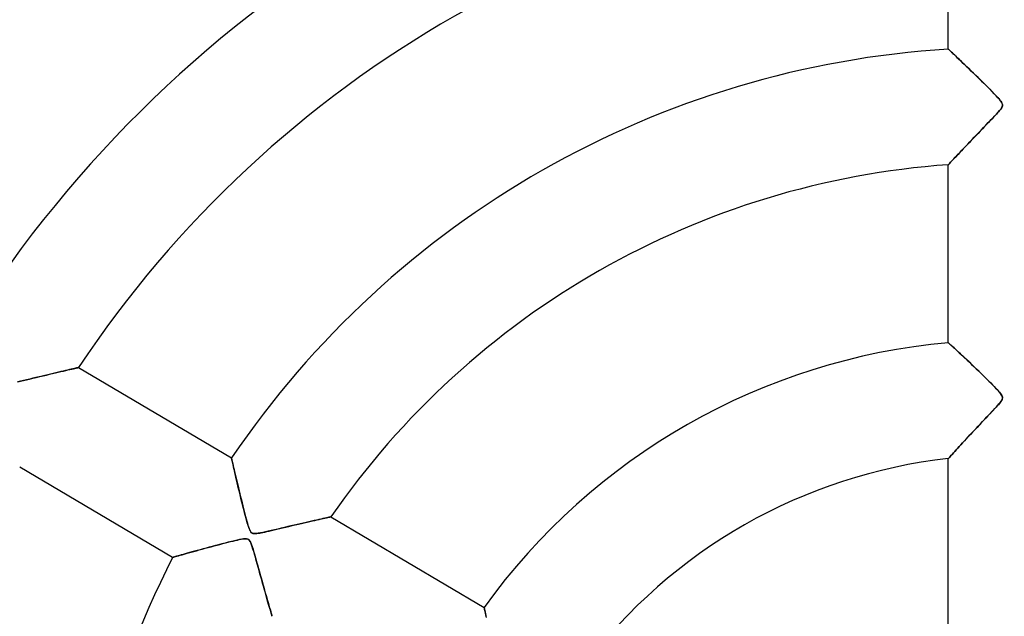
# Model space of a CAD drawing. Header units: millimetres. Extents: x -625 to 625, y -625 to 625.
# Tile 20 of 59: x -85 to 0, y 32 to 83. Entities that reach past the tile are written whole.
import ezdxf

# ---------------------------------------------------------------- set-up
doc = ezdxf.new("R2010")
doc.units = ezdxf.units.MM
doc.layers.add('HIDDEN', color=7, linetype='Continuous')
doc.layers.add('THICK', color=7, linetype='Continuous')

msp = doc.modelspace()

# ---------------------------------------------------------------- linework, layer by layer
at = {"layer": 'HIDDEN'}
for p, q in [((-5, 80.81), (-5, 96.18)), ((-5, 80.81), (-4.992, 80.803)), ((-4.992, 80.803), (-5, 80.81)), ((-4.992, 80.803), (-4.968, 80.78)), ((-4.97, 80.782), (-4.992, 80.803)), ((-4.932, 80.747), (-4.97, 80.782)), ((-4.968, 80.78), (-4.928, 80.743)), ((-4.881, 80.698), (-4.932, 80.747)), ((-4.928, 80.743), (-4.873, 80.691)), ((-4.815, 80.636), (-4.881, 80.698)), ((-4.873, 80.691), (-4.802, 80.624)), ((-4.737, 80.563), (-4.815, 80.636)), ((-4.802, 80.624), (-4.717, 80.544)), ((-4.648, 80.478), (-4.737, 80.563)), ((-4.717, 80.544), (-4.619, 80.451)), ((-4.548, 80.383), (-4.648, 80.478)), ((-4.619, 80.451), (-4.508, 80.345)), ((-4.438, 80.279), (-4.548, 80.383)), ((-4.508, 80.345), (-4.385, 80.229)), ((-4.317, 80.165), (-4.438, 80.279)), ((-4.385, 80.229), (-4.251, 80.101)), ((-4.187, 80.041), (-4.317, 80.165)), ((-4.251, 80.101), (-4.107, 79.964)), ((-4.046, 79.907), (-4.187, 80.041)), ((-4.107, 79.964), (-3.953, 79.818)), ((-3.896, 79.763), (-4.046, 79.907)), ((-3.953, 79.818), (-3.792, 79.663)), ((-3.737, 79.611), (-3.896, 79.763)), ((-3.792, 79.663), (-3.622, 79.501)), ((-3.568, 79.449), (-3.737, 79.611)), ((-3.622, 79.501), (-3.446, 79.331)), ((-3.391, 79.279), (-3.568, 79.449)), ((-3.446, 79.331), (-3.263, 79.156)), ((-3.208, 79.102), (-3.391, 79.279)), ((-3.263, 79.156), (-3.075, 78.974)), ((-3.019, 78.92), (-3.208, 79.102)), ((-3.075, 78.974), (-2.883, 78.787)), ((-2.826, 78.733), (-3.019, 78.92)), ((-2.883, 78.787), (-2.689, 78.6)), ((-2.63, 78.542), (-2.826, 78.733)), ((-2.689, 78.6), (-2.497, 78.412)), ((-2.431, 78.348), (-2.63, 78.542)), ((-2.497, 78.412), (-2.307, 78.226)), ((-2.229, 78.15), (-2.431, 78.348)), ((-2.307, 78.226), (-2.119, 78.042)), ((-2.026, 77.95), (-2.229, 78.15)), ((-2.119, 78.042), (-1.936, 77.861)), ((-1.821, 77.747), (-2.026, 77.95)), ((-1.936, 77.861), (-1.758, 77.685)), ((-1.616, 77.543), (-1.821, 77.747)), ((-1.758, 77.685), (-1.586, 77.513)), ((-1.41, 77.337), (-1.616, 77.543)), ((-1.586, 77.513), (-1.42, 77.347)), ((-1.42, 77.347), (-1.263, 77.188)), ((-1.21, 77.134), (-1.41, 77.337)), ((-1.263, 77.188), (-1.115, 77.036)), ((-1.025, 76.944), (-1.21, 77.134)), ((-1.115, 77.036), (-0.977, 76.893)), ((-0.858, 76.768), (-1.025, 76.944)), ((-0.977, 76.893), (-0.849, 76.758)), ((-0.712, 76.609), (-0.858, 76.768)), ((-0.849, 76.758), (-0.731, 76.631)), ((-0.731, 76.631), (-0.625, 76.512)), ((-0.588, 76.469), (-0.712, 76.609)), ((-0.625, 76.512), (-0.534, 76.403)), ((-0.488, 76.345), (-0.588, 76.469)), ((-0.534, 76.403), (-0.458, 76.305)), ((-0.407, 76.229), (-0.488, 76.345)), ((-0.458, 76.305), (-0.401, 76.221)), ((-0.349, 76.121), (-0.407, 76.229)), ((-0.401, 76.221), (-0.36, 76.147)), ((-0.391, 75.743), (-0.341, 75.844)), ((-0.345, 75.834), (-0.38, 75.762)), ((-0.36, 76.147), (-0.333, 76.082)), ((-0.32, 76.024), (-0.349, 76.121)), ((-0.325, 75.899), (-0.345, 75.834)), ((-0.341, 75.844), (-0.318, 75.935)), ((-0.333, 76.082), (-0.319, 76.02)), ((-0.316, 75.96), (-0.325, 75.899)), ((-0.318, 75.935), (-0.32, 76.024)), ((-0.319, 76.02), (-0.316, 75.96)), ((-1.157, 74.853), (-0.988, 75.032)), ((-0.957, 75.066), (-1.082, 74.932)), ((-0.988, 75.032), (-0.835, 75.198)), ((-0.845, 75.187), (-0.957, 75.066)), ((-0.746, 75.295), (-0.845, 75.187)), ((-0.835, 75.198), (-0.697, 75.35)), ((-0.656, 75.397), (-0.746, 75.295)), ((-0.697, 75.35), (-0.574, 75.494)), ((-0.571, 75.497), (-0.656, 75.397)), ((-0.574, 75.494), (-0.47, 75.626)), ((-0.495, 75.592), (-0.571, 75.497)), ((-0.43, 75.682), (-0.495, 75.592)), ((-0.47, 75.626), (-0.391, 75.743)), ((-0.38, 75.762), (-0.43, 75.682)), ((-1.869, 74.11), (-2.05, 73.921)), ((-1.955, 74.02), (-1.748, 74.236)), ((-1.694, 74.292), (-1.869, 74.11)), ((-1.748, 74.236), (-1.54, 74.452)), ((-1.526, 74.466), (-1.694, 74.292)), ((-1.54, 74.452), (-1.342, 74.659)), ((-1.368, 74.631), (-1.526, 74.466)), ((-1.22, 74.787), (-1.368, 74.631)), ((-1.342, 74.659), (-1.157, 74.853)), ((-1.082, 74.932), (-1.22, 74.787)), ((-2.626, 73.321), (-2.823, 73.115)), ((-2.756, 73.186), (-2.561, 73.389)), ((-2.43, 73.525), (-2.626, 73.321)), ((-2.561, 73.389), (-2.362, 73.596)), ((-2.238, 73.726), (-2.43, 73.525)), ((-2.362, 73.596), (-2.16, 73.806)), ((-2.05, 73.921), (-2.238, 73.726)), ((-2.16, 73.806), (-1.955, 74.02)), ((-3.659, 72.237), (-3.489, 72.417)), ((-3.38, 72.531), (-3.551, 72.351)), ((-3.489, 72.417), (-3.313, 72.602)), ((-3.201, 72.719), (-3.38, 72.531)), ((-3.313, 72.602), (-3.132, 72.792)), ((-3.015, 72.914), (-3.201, 72.719)), ((-3.132, 72.792), (-2.946, 72.986)), ((-2.823, 73.115), (-3.015, 72.914)), ((-2.946, 72.986), (-2.756, 73.186)), ((-4.288, 71.57), (-4.41, 71.44)), ((-4.396, 71.455), (-4.267, 71.593)), ((-4.157, 71.709), (-4.288, 71.57)), ((-4.267, 71.593), (-4.127, 71.741)), ((-4.018, 71.857), (-4.157, 71.709)), ((-4.127, 71.741), (-3.979, 71.899)), ((-3.871, 72.013), (-4.018, 71.857)), ((-3.979, 71.899), (-3.822, 72.064)), ((-3.715, 72.178), (-3.871, 72.013)), ((-3.822, 72.064), (-3.659, 72.237)), ((-3.551, 72.351), (-3.715, 72.178)), ((-4.992, 70.818), (-5, 70.809)), ((-5, 70.809), (-4.992, 70.817)), ((-5, 55.415), (-5, 70.809)), ((-4.967, 70.844), (-4.992, 70.818)), ((-4.992, 70.817), (-4.968, 70.843)), ((-4.968, 70.843), (-4.929, 70.885)), ((-4.927, 70.887), (-4.967, 70.844)), ((-4.929, 70.885), (-4.874, 70.944)), ((-4.872, 70.946), (-4.927, 70.887)), ((-4.874, 70.944), (-4.805, 71.019)), ((-4.803, 71.02), (-4.872, 70.946)), ((-4.805, 71.019), (-4.721, 71.108)), ((-4.722, 71.107), (-4.803, 71.02)), ((-4.628, 71.208), (-4.722, 71.107)), ((-4.721, 71.108), (-4.625, 71.211)), ((-4.524, 71.319), (-4.628, 71.208)), ((-4.625, 71.211), (-4.516, 71.327)), ((-4.41, 71.44), (-4.524, 71.319)), ((-4.516, 71.327), (-4.396, 71.455)), ((-5, 55.415), (-4.991, 55.407)), ((-4.992, 55.407), (-5, 55.415)), ((-4.967, 55.385), (-4.992, 55.407)), ((-4.991, 55.407), (-4.965, 55.383)), ((-4.927, 55.348), (-4.967, 55.385)), ((-4.965, 55.383), (-4.923, 55.344)), ((-4.871, 55.296), (-4.927, 55.348)), ((-4.923, 55.344), (-4.864, 55.29)), ((-4.8, 55.231), (-4.871, 55.296)), ((-4.864, 55.29), (-4.788, 55.221)), ((-4.716, 55.154), (-4.8, 55.231)), ((-4.788, 55.221), (-4.698, 55.137)), ((-4.619, 55.065), (-4.716, 55.154)), ((-4.698, 55.137), (-4.594, 55.041)), ((-4.509, 54.963), (-4.619, 55.065)), ((-4.594, 55.041), (-4.477, 54.933)), ((-4.387, 54.851), (-4.509, 54.963)), ((-4.477, 54.933), (-4.347, 54.814)), ((-4.252, 54.726), (-4.387, 54.851)), ((-4.347, 54.814), (-4.207, 54.683)), ((-4.106, 54.589), (-4.252, 54.726)), ((-4.207, 54.683), (-4.056, 54.543)), ((-3.947, 54.442), (-4.106, 54.589)), ((-4.056, 54.543), (-3.896, 54.394)), ((-3.778, 54.283), (-3.947, 54.442)), ((-3.896, 54.394), (-3.728, 54.237)), ((-3.597, 54.113), (-3.778, 54.283)), ((-3.728, 54.237), (-3.553, 54.072)), ((-3.406, 53.934), (-3.597, 54.113)), ((-3.553, 54.072), (-3.371, 53.901)), ((-3.207, 53.746), (-3.406, 53.934)), ((-3.371, 53.901), (-3.183, 53.723)), ((-3.001, 53.55), (-3.207, 53.746)), ((-3.183, 53.723), (-2.99, 53.54)), ((-82.195, 52.81), (-82.424, 52.756)), ((-82.235, 52.801), (-81.995, 52.857)), ((-81.975, 52.862), (-82.195, 52.81)), ((-81.995, 52.857), (-81.768, 52.911)), ((-81.762, 52.912), (-81.975, 52.862)), ((-81.768, 52.911), (-81.553, 52.961)), ((-81.56, 52.959), (-81.762, 52.912)), ((-81.368, 53.004), (-81.56, 52.959)), ((-81.553, 52.961), (-81.35, 53.008)), ((-81.187, 53.046), (-81.368, 53.004)), ((-81.35, 53.008), (-81.161, 53.052)), ((-81.019, 53.085), (-81.187, 53.046)), ((-81.161, 53.052), (-80.985, 53.093)), ((-80.865, 53.12), (-81.019, 53.085)), ((-80.985, 53.093), (-80.822, 53.13)), ((-80.724, 53.153), (-80.865, 53.12)), ((-80.822, 53.13), (-80.677, 53.164)), ((-80.6, 53.181), (-80.724, 53.153)), ((-80.677, 53.164), (-80.549, 53.193)), ((-80.492, 53.206), (-80.6, 53.181)), ((-80.549, 53.193), (-80.441, 53.218)), ((-80.403, 53.226), (-80.492, 53.206)), ((-80.441, 53.218), (-80.355, 53.237)), ((-80.333, 53.242), (-80.403, 53.226)), ((-80.355, 53.237), (-80.292, 53.252)), ((-80.282, 53.254), (-80.333, 53.242)), ((-80.292, 53.252), (-80.254, 53.26)), ((-80.251, 53.261), (-80.282, 53.254)), ((-80.254, 53.26), (-80.241, 53.263)), ((-80.241, 53.263), (-80.251, 53.261)), ((-80.241, 53.263), (-67.012, 45.44)), ((-2.787, 53.346), (-3.001, 53.55)), ((-2.99, 53.54), (-2.793, 53.352)), ((-2.793, 53.352), (-2.597, 53.164)), ((-2.566, 53.134), (-2.787, 53.346)), ((-2.597, 53.164), (-2.403, 52.977)), ((-2.338, 52.915), (-2.566, 53.134)), ((-2.403, 52.977), (-2.211, 52.792)), ((-2.105, 52.69), (-2.338, 52.915)), ((-85.266, 52.079), (-85.516, 52.02)), ((-85.482, 52.028), (-85.249, 52.083)), ((-85.003, 52.142), (-85.266, 52.079)), ((-85.249, 52.083), (-85.002, 52.142)), ((-84.73, 52.207), (-85.003, 52.142)), ((-85.002, 52.142), (-84.741, 52.204)), ((-84.741, 52.204), (-84.469, 52.269)), ((-84.457, 52.272), (-84.73, 52.207)), ((-84.469, 52.269), (-84.187, 52.337)), ((-84.187, 52.337), (-84.457, 52.272)), ((-84.187, 52.337), (-83.897, 52.406)), ((-83.921, 52.4), (-84.187, 52.337)), ((-83.659, 52.463), (-83.921, 52.4)), ((-83.897, 52.406), (-83.601, 52.477)), ((-83.401, 52.525), (-83.659, 52.463)), ((-83.601, 52.477), (-83.308, 52.547)), ((-83.148, 52.585), (-83.401, 52.525)), ((-83.308, 52.547), (-83.024, 52.614)), ((-82.901, 52.644), (-83.148, 52.585)), ((-83.024, 52.614), (-82.75, 52.679)), ((-82.66, 52.701), (-82.901, 52.644)), ((-82.75, 52.679), (-82.487, 52.742)), ((-82.424, 52.756), (-82.66, 52.701)), ((-82.487, 52.742), (-82.235, 52.801)), ((-2.211, 52.792), (-2.023, 52.61)), ((-1.867, 52.457), (-2.105, 52.69)), ((-2.023, 52.61), (-1.84, 52.431)), ((-1.631, 52.224), (-1.867, 52.457)), ((-1.84, 52.431), (-1.663, 52.257)), ((-1.663, 52.257), (-1.494, 52.089)), ((-1.407, 52.003), (-1.631, 52.224)), ((-1.494, 52.089), (-1.332, 51.927)), ((-1.2, 51.794), (-1.407, 52.003)), ((-1.332, 51.927), (-1.179, 51.773)), ((-1.011, 51.601), (-1.2, 51.794)), ((-1.179, 51.773), (-1.037, 51.627)), ((-1.037, 51.627), (-0.906, 51.491)), ((-0.844, 51.425), (-1.011, 51.601)), ((-0.906, 51.491), (-0.785, 51.363)), ((-0.699, 51.269), (-0.844, 51.425)), ((-0.785, 51.363), (-0.675, 51.242)), ((-0.58, 51.133), (-0.699, 51.269)), ((-0.675, 51.242), (-0.577, 51.129)), ((-0.477, 51.005), (-0.58, 51.133)), ((-0.577, 51.129), (-0.494, 51.027)), ((-0.517, 50.238), (-0.427, 50.36)), ((-0.445, 50.334), (-0.511, 50.246)), ((-0.494, 51.027), (-0.428, 50.937)), ((-0.393, 50.882), (-0.477, 51.005)), ((-0.393, 50.414), (-0.445, 50.334)), ((-0.428, 50.937), (-0.38, 50.859)), ((-0.427, 50.36), (-0.36, 50.476)), ((-0.34, 50.773), (-0.393, 50.882)), ((-0.356, 50.485), (-0.393, 50.414)), ((-0.38, 50.859), (-0.347, 50.791)), ((-0.36, 50.476), (-0.324, 50.58)), ((-0.331, 50.549), (-0.356, 50.485)), ((-0.347, 50.791), (-0.326, 50.729)), ((-0.317, 50.676), (-0.34, 50.773)), ((-0.319, 50.61), (-0.331, 50.549)), ((-0.326, 50.729), (-0.317, 50.669)), ((-0.324, 50.58), (-0.317, 50.676)), ((-0.317, 50.669), (-0.319, 50.61)), ((-1.256, 49.418), (-1.41, 49.255)), ((-1.294, 49.378), (-1.129, 49.553)), ((-1.114, 49.569), (-1.256, 49.418)), ((-1.129, 49.553), (-0.978, 49.715)), ((-0.984, 49.708), (-1.114, 49.569)), ((-0.869, 49.833), (-0.984, 49.708)), ((-0.978, 49.715), (-0.842, 49.863)), ((-0.768, 49.944), (-0.869, 49.833)), ((-0.842, 49.863), (-0.722, 49.996)), ((-0.674, 50.05), (-0.768, 49.944)), ((-0.722, 49.996), (-0.617, 50.116)), ((-0.588, 50.151), (-0.674, 50.05)), ((-0.617, 50.116), (-0.517, 50.238)), ((-0.511, 50.246), (-0.588, 50.151)), ((-2.228, 48.393), (-2.039, 48.592)), ((-1.931, 48.706), (-2.121, 48.507)), ((-2.039, 48.592), (-1.849, 48.793)), ((-1.749, 48.898), (-1.931, 48.706)), ((-1.849, 48.793), (-1.657, 48.995)), ((-1.575, 49.081), (-1.749, 48.898)), ((-1.657, 48.995), (-1.47, 49.192)), ((-1.41, 49.255), (-1.575, 49.081)), ((-1.47, 49.192), (-1.294, 49.378)), ((-2.954, 47.621), (-2.777, 47.81)), ((-2.713, 47.878), (-2.905, 47.673)), ((-2.777, 47.81), (-2.597, 48.002)), ((-2.515, 48.089), (-2.713, 47.878)), ((-2.597, 48.002), (-2.414, 48.196)), ((-2.316, 48.3), (-2.515, 48.089)), ((-2.414, 48.196), (-2.228, 48.393)), ((-2.121, 48.507), (-2.316, 48.3)), ((-3.773, 46.738), (-3.618, 46.906)), ((-3.607, 46.918), (-3.765, 46.747)), ((-3.618, 46.906), (-3.459, 47.079)), ((-3.443, 47.096), (-3.607, 46.918)), ((-3.459, 47.079), (-3.295, 47.256)), ((-3.27, 47.282), (-3.443, 47.096)), ((-3.295, 47.256), (-3.126, 47.437)), ((-3.091, 47.474), (-3.27, 47.282)), ((-3.126, 47.437), (-2.954, 47.621)), ((-2.905, 47.673), (-3.091, 47.474)), ((-4.554, 45.882), (-4.445, 46.002)), ((-4.434, 46.014), (-4.544, 45.892)), ((-4.445, 46.002), (-4.326, 46.133)), ((-4.316, 46.144), (-4.434, 46.014)), ((-4.326, 46.133), (-4.199, 46.273)), ((-4.189, 46.284), (-4.316, 46.144)), ((-4.199, 46.273), (-4.064, 46.421)), ((-4.056, 46.43), (-4.189, 46.284)), ((-4.064, 46.421), (-3.921, 46.576)), ((-3.914, 46.584), (-4.056, 46.43)), ((-3.921, 46.576), (-3.773, 46.738)), ((-3.765, 46.747), (-3.914, 46.584)), ((-67.009, 45.429), (-67.012, 45.44)), ((-67.012, 45.44), (-67.009, 45.429)), ((-67.003, 45.399), (-67.009, 45.429)), ((-67.009, 45.429), (-67.002, 45.397)), ((-66.991, 45.349), (-67.003, 45.399)), ((-67.002, 45.397), (-66.99, 45.343)), ((-66.976, 45.279), (-66.991, 45.349)), ((-66.99, 45.343), (-66.973, 45.269)), ((-66.956, 45.192), (-66.976, 45.279)), ((-66.973, 45.269), (-66.952, 45.175)), ((-66.932, 45.087), (-66.956, 45.192)), ((-66.952, 45.175), (-66.926, 45.061)), ((-4.992, 45.394), (-5, 45.385)), ((-5, 45.385), (-4.993, 45.394)), ((-5, 29.9), (-5, 45.385)), ((-4.993, 45.394), (-4.97, 45.418)), ((-4.969, 45.42), (-4.992, 45.394)), ((-4.97, 45.418), (-4.934, 45.459)), ((-4.931, 45.463), (-4.969, 45.42)), ((-4.934, 45.459), (-4.883, 45.516)), ((-4.879, 45.521), (-4.931, 45.463)), ((-4.883, 45.516), (-4.819, 45.588)), ((-4.813, 45.594), (-4.879, 45.521)), ((-4.819, 45.588), (-4.742, 45.673)), ((-4.734, 45.681), (-4.813, 45.594)), ((-4.742, 45.673), (-4.653, 45.771)), ((-4.645, 45.781), (-4.734, 45.681)), ((-4.653, 45.771), (-4.554, 45.882)), ((-4.544, 45.892), (-4.645, 45.781)), ((-72.102, 36.832), (-85.331, 44.656)), ((-66.905, 44.967), (-66.932, 45.087)), ((-66.926, 45.061), (-66.896, 44.928)), ((-66.874, 44.833), (-66.905, 44.967)), ((-66.896, 44.928), (-66.862, 44.779)), ((-66.84, 44.685), (-66.874, 44.833)), ((-66.862, 44.779), (-66.824, 44.614)), ((-66.803, 44.523), (-66.84, 44.685)), ((-66.824, 44.614), (-66.783, 44.434)), ((-66.763, 44.348), (-66.803, 44.523)), ((-66.783, 44.434), (-66.738, 44.24)), ((-66.719, 44.159), (-66.763, 44.348)), ((-66.738, 44.24), (-66.69, 44.033)), ((-66.672, 43.957), (-66.719, 44.159)), ((-66.69, 44.033), (-66.639, 43.815)), ((-66.622, 43.742), (-66.672, 43.957)), ((-66.639, 43.815), (-66.586, 43.587)), ((-66.569, 43.514), (-66.622, 43.742)), ((-66.586, 43.587), (-66.53, 43.349)), ((-66.512, 43.275), (-66.569, 43.514)), ((-66.53, 43.349), (-66.471, 43.102)), ((-66.454, 43.027), (-66.512, 43.275)), ((-66.471, 43.102), (-66.411, 42.848)), ((-66.393, 42.772), (-66.454, 43.027)), ((-66.411, 42.848), (-66.348, 42.587)), ((-66.33, 42.511), (-66.393, 42.772)), ((-66.348, 42.587), (-66.285, 42.325)), ((-66.266, 42.245), (-66.33, 42.511)), ((-66.285, 42.325), (-66.222, 42.064)), ((-66.2, 41.974), (-66.266, 42.245)), ((-66.222, 42.064), (-66.158, 41.806)), ((-66.132, 41.7), (-66.2, 41.974)), ((-66.158, 41.806), (-66.095, 41.551)), ((-66.063, 41.423), (-66.132, 41.7)), ((-66.095, 41.551), (-66.033, 41.301)), ((-65.993, 41.144), (-66.063, 41.423)), ((-66.033, 41.301), (-65.972, 41.058)), ((-65.922, 40.864), (-65.993, 41.144)), ((-65.972, 41.058), (-65.911, 40.822)), ((-65.849, 40.582), (-65.922, 40.864)), ((-65.911, 40.822), (-65.853, 40.596)), ((-65.853, 40.596), (-65.796, 40.379)), ((-65.776, 40.306), (-65.849, 40.582)), ((-65.796, 40.379), (-65.741, 40.175)), ((-65.707, 40.05), (-65.776, 40.306)), ((-65.741, 40.175), (-65.688, 39.983)), ((-65.641, 39.817), (-65.707, 40.05)), ((-60.015, 39.989), (-59.805, 40.037)), ((-59.65, 40.072), (-59.861, 40.024)), ((-59.805, 40.037), (-59.607, 40.081)), ((-59.451, 40.116), (-59.65, 40.072)), ((-59.607, 40.081), (-59.421, 40.123)), ((-59.266, 40.158), (-59.451, 40.116)), ((-59.421, 40.123), (-59.247, 40.162)), ((-59.095, 40.196), (-59.266, 40.158)), ((-59.247, 40.162), (-59.084, 40.198)), ((-58.94, 40.23), (-59.095, 40.196)), ((-59.084, 40.198), (-58.936, 40.231)), ((-58.802, 40.261), (-58.94, 40.23)), ((-58.936, 40.231), (-58.802, 40.261)), ((-58.683, 40.287), (-58.802, 40.261)), ((-58.802, 40.261), (-58.685, 40.286)), ((-58.685, 40.286), (-58.586, 40.308)), ((-58.583, 40.309), (-58.683, 40.287)), ((-58.586, 40.308), (-58.507, 40.325)), ((-58.505, 40.326), (-58.583, 40.309)), ((-58.507, 40.325), (-58.45, 40.338)), ((-58.448, 40.338), (-58.505, 40.326)), ((-58.45, 40.338), (-58.415, 40.346)), ((-58.414, 40.346), (-58.448, 40.338)), ((-58.415, 40.346), (-58.403, 40.348)), ((-58.403, 40.348), (-58.414, 40.346)), ((-58.403, 40.348), (-45.153, 32.512)), ((-65.688, 39.983), (-65.637, 39.803)), ((-65.579, 39.61), (-65.641, 39.817)), ((-65.637, 39.803), (-65.587, 39.638)), ((-65.587, 39.638), (-65.539, 39.486)), ((-65.521, 39.432), (-65.579, 39.61)), ((-65.539, 39.486), (-65.492, 39.352)), ((-65.465, 39.283), (-65.521, 39.432)), ((-65.492, 39.352), (-65.446, 39.237)), ((-65.406, 39.154), (-65.465, 39.283)), ((-65.446, 39.237), (-65.402, 39.144)), ((-63.3, 39.225), (-63.579, 39.159)), ((-63.542, 39.168), (-63.319, 39.22)), ((-63.319, 39.22), (-63.084, 39.275)), ((-63.008, 39.293), (-63.3, 39.225)), ((-63.084, 39.275), (-62.838, 39.333)), ((-62.717, 39.362), (-63.008, 39.293)), ((-62.838, 39.333), (-62.583, 39.394)), ((-62.429, 39.43), (-62.717, 39.362)), ((-62.583, 39.394), (-62.32, 39.456)), ((-62.145, 39.497), (-62.429, 39.43)), ((-62.32, 39.456), (-62.049, 39.519)), ((-61.865, 39.562), (-62.145, 39.497)), ((-62.049, 39.519), (-61.774, 39.584)), ((-61.591, 39.626), (-61.865, 39.562)), ((-61.774, 39.584), (-61.496, 39.649)), ((-61.323, 39.689), (-61.591, 39.626)), ((-61.496, 39.649), (-61.225, 39.712)), ((-61.061, 39.75), (-61.323, 39.689)), ((-61.225, 39.712), (-60.963, 39.772)), ((-60.805, 39.809), (-61.061, 39.75)), ((-60.963, 39.772), (-60.71, 39.831)), ((-60.556, 39.866), (-60.805, 39.809)), ((-60.71, 39.831), (-60.468, 39.886)), ((-60.315, 39.921), (-60.556, 39.866)), ((-60.468, 39.886), (-60.236, 39.939)), ((-60.083, 39.974), (-60.315, 39.921)), ((-60.236, 39.939), (-60.015, 39.989)), ((-59.861, 40.024), (-60.083, 39.974)), ((-66.514, 38.339), (-66.75, 38.285)), ((-66.682, 38.301), (-66.501, 38.343)), ((-66.303, 38.385), (-66.514, 38.339)), ((-66.501, 38.343), (-66.332, 38.379)), ((-66.332, 38.379), (-66.176, 38.41)), ((-66.12, 38.419), (-66.303, 38.385)), ((-66.176, 38.41), (-66.035, 38.433)), ((-65.962, 38.443), (-66.12, 38.419)), ((-66.035, 38.433), (-65.912, 38.448)), ((-65.82, 38.454), (-65.962, 38.443)), ((-65.912, 38.448), (-65.81, 38.454)), ((-65.698, 38.448), (-65.82, 38.454)), ((-65.81, 38.454), (-65.727, 38.452)), ((-65.727, 38.452), (-65.657, 38.442)), ((-65.6, 38.424), (-65.698, 38.448)), ((-65.657, 38.442), (-65.597, 38.423)), ((-65.522, 38.38), (-65.6, 38.424)), ((-65.597, 38.423), (-65.543, 38.395)), ((-65.543, 38.395), (-65.495, 38.356)), ((-65.456, 38.314), (-65.522, 38.38)), ((-65.495, 38.356), (-65.449, 38.305)), ((-65.343, 39.049), (-65.406, 39.154)), ((-65.402, 39.144), (-65.36, 39.072)), ((-65.36, 39.072), (-65.317, 39.016)), ((-65.274, 38.975), (-65.343, 39.049)), ((-65.317, 39.016), (-65.271, 38.972)), ((-65.199, 38.927), (-65.274, 38.975)), ((-65.271, 38.972), (-65.221, 38.939)), ((-65.221, 38.939), (-65.164, 38.915)), ((-65.108, 38.902), (-65.199, 38.927)), ((-65.164, 38.915), (-65.098, 38.9)), ((-64.996, 38.893), (-65.108, 38.902)), ((-65.098, 38.9), (-65.018, 38.894)), ((-65.018, 38.894), (-64.923, 38.896)), ((-64.855, 38.901), (-64.996, 38.893)), ((-64.923, 38.896), (-64.813, 38.906)), ((-64.689, 38.923), (-64.855, 38.901)), ((-64.813, 38.906), (-64.692, 38.923)), ((-64.692, 38.923), (-64.564, 38.945)), ((-64.502, 38.957), (-64.689, 38.923)), ((-64.564, 38.945), (-64.43, 38.971)), ((-64.301, 38.997), (-64.502, 38.957)), ((-64.43, 38.971), (-64.287, 39)), ((-64.081, 39.045), (-64.301, 38.997)), ((-64.287, 39), (-64.125, 39.035)), ((-64.125, 39.035), (-63.946, 39.075)), ((-63.84, 39.099), (-64.081, 39.045)), ((-63.946, 39.075), (-63.751, 39.119)), ((-63.579, 39.159), (-63.84, 39.099)), ((-63.751, 39.119), (-63.542, 39.168)), ((-70.038, 37.417), (-69.794, 37.485)), ((-69.719, 37.505), (-69.965, 37.437)), ((-69.794, 37.485), (-69.542, 37.554)), ((-69.466, 37.575), (-69.719, 37.505)), ((-69.542, 37.554), (-69.283, 37.625)), ((-69.208, 37.646), (-69.466, 37.575)), ((-69.283, 37.625), (-69.023, 37.696)), ((-68.943, 37.717), (-69.208, 37.646)), ((-69.023, 37.696), (-68.763, 37.766)), ((-68.674, 37.79), (-68.943, 37.717)), ((-68.763, 37.766), (-68.506, 37.835)), ((-68.402, 37.863), (-68.674, 37.79)), ((-68.506, 37.835), (-68.253, 37.902)), ((-68.126, 37.936), (-68.402, 37.863)), ((-68.253, 37.902), (-68.004, 37.968)), ((-67.847, 38.009), (-68.126, 37.936)), ((-68.004, 37.968), (-67.761, 38.032)), ((-67.567, 38.082), (-67.847, 38.009)), ((-67.761, 38.032), (-67.526, 38.092)), ((-67.285, 38.154), (-67.567, 38.082)), ((-67.526, 38.092), (-67.299, 38.15)), ((-67.299, 38.15), (-67.082, 38.204)), ((-67.009, 38.223), (-67.285, 38.154)), ((-67.082, 38.204), (-66.876, 38.255)), ((-66.75, 38.285), (-67.009, 38.223)), ((-66.876, 38.255), (-66.682, 38.301)), ((-65.395, 38.22), (-65.456, 38.314)), ((-65.449, 38.305), (-65.406, 38.239)), ((-65.406, 38.239), (-65.362, 38.155)), ((-65.334, 38.092), (-65.395, 38.22)), ((-65.362, 38.155), (-65.318, 38.053)), ((-65.273, 37.936), (-65.334, 38.092)), ((-65.318, 38.053), (-65.274, 37.939)), ((-65.274, 37.939), (-65.232, 37.816)), ((-65.212, 37.756), (-65.273, 37.936)), ((-65.232, 37.816), (-65.19, 37.686)), ((-65.151, 37.56), (-65.212, 37.756)), ((-65.19, 37.686), (-65.147, 37.546)), ((-65.087, 37.344), (-65.151, 37.56)), ((-65.147, 37.546), (-65.099, 37.388)), ((-72.102, 36.832), (-72.092, 36.835)), ((-72.092, 36.835), (-72.102, 36.832)), ((-72.092, 36.835), (-72.06, 36.844)), ((-72.062, 36.844), (-72.092, 36.835)), ((-72.013, 36.858), (-72.062, 36.844)), ((-72.06, 36.844), (-72.007, 36.86)), ((-71.944, 36.878), (-72.013, 36.858)), ((-72.007, 36.86), (-71.934, 36.881)), ((-71.858, 36.903), (-71.944, 36.878)), ((-71.934, 36.881), (-71.841, 36.907)), ((-71.755, 36.932), (-71.858, 36.903)), ((-71.841, 36.907), (-71.729, 36.94)), ((-71.637, 36.966), (-71.755, 36.932)), ((-71.729, 36.94), (-71.599, 36.977)), ((-71.504, 37.004), (-71.637, 36.966)), ((-71.599, 36.977), (-71.451, 37.019)), ((-71.358, 37.046), (-71.504, 37.004)), ((-71.451, 37.019), (-71.288, 37.065)), ((-71.199, 37.091), (-71.358, 37.046)), ((-71.288, 37.065), (-71.111, 37.116)), ((-71.026, 37.14), (-71.199, 37.091)), ((-71.111, 37.116), (-70.919, 37.17)), ((-70.839, 37.193), (-71.026, 37.14)), ((-70.919, 37.17), (-70.715, 37.228)), ((-70.639, 37.249), (-70.839, 37.193)), ((-70.715, 37.228), (-70.499, 37.288)), ((-70.427, 37.309), (-70.639, 37.249)), ((-70.499, 37.288), (-70.273, 37.352)), ((-70.201, 37.372), (-70.427, 37.309)), ((-70.273, 37.352), (-70.038, 37.417)), ((-69.965, 37.437), (-70.201, 37.372)), ((-65.099, 37.388), (-65.048, 37.212)), ((-65.018, 37.107), (-65.087, 37.344)), ((-65.048, 37.212), (-64.993, 37.02)), ((-64.945, 36.85), (-65.018, 37.107)), ((-64.993, 37.02), (-64.935, 36.813)), ((-64.868, 36.574), (-64.945, 36.85)), ((-64.935, 36.813), (-64.873, 36.592)), ((-64.873, 36.592), (-64.808, 36.36)), ((-64.787, 36.285), (-64.868, 36.574)), ((-64.808, 36.36), (-64.741, 36.117)), ((-64.707, 35.996), (-64.787, 36.285)), ((-64.741, 36.117), (-64.67, 35.864)), ((-64.628, 35.711), (-64.707, 35.996)), ((-64.67, 35.864), (-64.598, 35.603)), ((-64.55, 35.43), (-64.628, 35.711)), ((-64.598, 35.603), (-64.523, 35.336)), ((-64.473, 35.154), (-64.55, 35.43)), ((-64.523, 35.336), (-64.447, 35.063)), ((-64.397, 34.883), (-64.473, 35.154)), ((-64.447, 35.063), (-64.37, 34.789)), ((-64.322, 34.617), (-64.397, 34.883)), ((-64.37, 34.789), (-64.295, 34.521)), ((-64.249, 34.358), (-64.322, 34.617)), ((-64.295, 34.521), (-64.222, 34.262)), ((-64.178, 34.106), (-64.249, 34.358)), ((-64.222, 34.262), (-64.151, 34.012)), ((-64.108, 33.86), (-64.178, 34.106)), ((-64.151, 34.012), (-64.083, 33.773)), ((-64.04, 33.622), (-64.108, 33.86)), ((-64.083, 33.773), (-64.018, 33.544)), ((-63.975, 33.394), (-64.04, 33.622)), ((-64.018, 33.544), (-63.955, 33.326)), ((-63.912, 33.175), (-63.975, 33.394)), ((-63.955, 33.326), (-63.896, 33.12)), ((-63.852, 32.967), (-63.912, 33.175)), ((-63.896, 33.12), (-63.839, 32.925)), ((-63.795, 32.772), (-63.852, 32.967)), ((-63.839, 32.925), (-63.786, 32.742)), ((-63.742, 32.589), (-63.795, 32.772)), ((-63.786, 32.742), (-63.737, 32.57)), ((-63.693, 32.421), (-63.742, 32.589)), ((-63.737, 32.57), (-63.69, 32.41)), ((-63.649, 32.269), (-63.693, 32.421)), ((-63.69, 32.41), (-63.647, 32.264)), ((-45.15, 32.501), (-45.153, 32.512)), ((-45.153, 32.512), (-45.15, 32.501)), ((-45.144, 32.469), (-45.15, 32.501)), ((-45.15, 32.501), (-45.143, 32.466)), ((-45.132, 32.415), (-45.144, 32.469)), ((-45.143, 32.466), (-45.131, 32.41)), ((-45.116, 32.34), (-45.132, 32.415)), ((-45.131, 32.41), (-45.114, 32.331)), ((-63.609, 32.133), (-63.649, 32.269)), ((-63.647, 32.264), (-63.609, 32.133)), ((-63.609, 32.133), (-63.575, 32.018)), ((-63.574, 32.016), (-63.609, 32.133)), ((-63.575, 32.018), (-63.546, 31.92)), ((-63.546, 31.918), (-63.574, 32.016)), ((-63.546, 31.92), (-63.523, 31.843)), ((-63.523, 31.841), (-63.546, 31.918)), ((-63.523, 31.843), (-63.507, 31.787)), ((-63.506, 31.786), (-63.523, 31.841)), ((-63.507, 31.787), (-63.497, 31.753)), ((-63.497, 31.752), (-63.506, 31.786)), ((-63.497, 31.753), (-63.493, 31.741)), ((-63.493, 31.741), (-63.497, 31.752)), ((-45.097, 32.247), (-45.116, 32.34)), ((-45.114, 32.331), (-45.093, 32.231)), ((-45.073, 32.135), (-45.097, 32.247)), ((-45.093, 32.231), (-45.068, 32.111)), ((-45.045, 32.006), (-45.073, 32.135)), ((-45.068, 32.111), (-45.038, 31.972)), ((-45.014, 31.86), (-45.045, 32.006)), ((-45.038, 31.972), (-45.005, 31.816)), ((-44.979, 31.697), (-45.014, 31.86)), ((-45.005, 31.816), (-44.967, 31.644))]:
    msp.add_line(p, q, dxfattribs=at)
for radius, start, end in [(556.5, 0, 180.00002), (506.5, 0, 180.00002), (501.5, 0, 180.00002), (450, 0, 179.99998), (445, 0, 179.99998), (177.275, 0, 180.00002), (159.025, 89.99998, 270.00002), (146.96, 91.94976, 147.45023), (131.615, 92.17716, 147.22282), (121.635, 92.35593, 147.04412), (106.29, 92.69626, 146.70372), (96.31, 92.97587, 146.42412), (80.965, 93.54057, 145.85941), (70.985, 94.0391, 145.36088), (55.64, 95.15574, 144.24424), (45.66, 96.28676, 143.11323), (80.965, 152.94054, 179.99998)]:
    msp.add_arc((0, 0), radius, start, end, dxfattribs=at)
at = {"layer": 'THICK'}
for radius, start, end in [(502.5, 0, 180.00002), (444.99, 0, 179.99998), (202.6, 89.99998, 180.00002), (184.35, 89.99998, 270.00002)]:
    msp.add_arc((0, 0), radius, start, end, dxfattribs=at)

doc.saveas('drawing.dxf')
